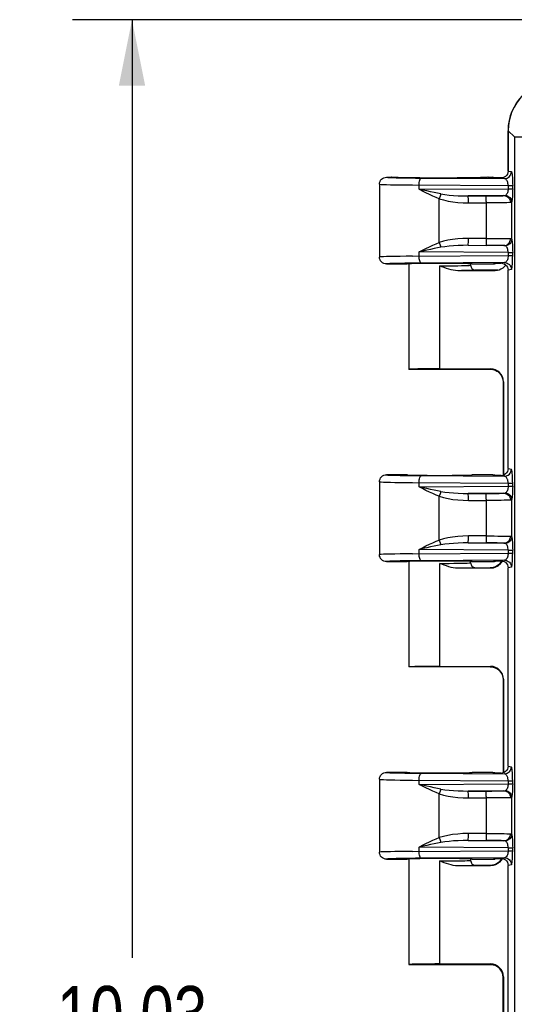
# Model space of a CAD drawing. Header units: inches. Extents: x 0 to 56.7, y 0 to 36.7.
# Tile 11 of 50: x 13 to 15.5, y 21.5 to 26.5. Entities that reach past the tile are written whole.
import ezdxf

# ---------------------------------------------------------------- set-up
doc = ezdxf.new("R2010")
doc.units = ezdxf.units.IN
doc.header["$LTSCALE"] = 3.116667
doc.header["$MEASUREMENT"] = 0
doc.layers.get('0').update_dxf_attribs({"linetype": 'CONTINUOUS'})
doc.layers.add('_104129', color=7, linetype='CONTINUOUS')
doc.layers.add('_145643', color=7, linetype='CONTINUOUS')
doc.styles.get("Standard").update_dxf_attribs({"font": 'txt', "width": 0.8})
doc.dimstyles.new('DIMSTYLE_2', dxfattribs={"dimtxt": 0.283333, "dimasz": 0.333333, "dimexe": 0.09, "dimexo": 0.07, "dimgap": 0.0425, "dimtad": 0, "dimtih": 1, "dimtoh": 1, "dimzin": 4, "dimdsep": 46, "dimtxsty": 'Standard', "dimblk": '_FILLED', "dimblk1": '_FILLED', "dimblk2": '_FILLED', "dimcen": 0.09, "dimadec": 0, "dimazin": 0, "dimtfac": 1, "dimtofl": 0, "dimtmove": 0, "dimatfit": 3, "dimldrblk": '_FILLED', "dimfxl": 0, "dimtolj": 1, "dimtzin": 4, "dimarcsym": 0})

# ---------------------------------------------------------------- blocks, each defined once
blk = doc.blocks.new('_FILLED')
at = {"color": 0, "linetype": 'ByBlock'}
blk.add_solid([(0, 0), (-1, 0.2), (-1, -0.2)], dxfattribs=at)
blk = doc.blocks.new('*D3')
at = {"color": 2, "linetype": 'Continuous'}
for p, q in [((16.6462, 26.4517), (13.2857, 26.4517)), ((13.5857, 26.4517), (13.5857, 21.7226)), ((13.5857, 16.4267), (13.5857, 21.1559)), ((16.6462, 16.4267), (13.2857, 16.4267))]:
    blk.add_line(p, q, dxfattribs=at)
at = {"color": 2, "linetype": 'Continuous', "xscale": 0.3333333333, "yscale": 0.3333333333, "zscale": 0.3333333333}
for p, rotation in [((13.5857, 26.4517), 90), ((13.5857, 16.4267), 270)]:
    blk.add_blockref('_FILLED', p, dxfattribs=dict(at, rotation=rotation))
at = {"color": 2, "linetype": 'Continuous', "insert": (13.5857, 21.5809), "char_height": 0.28333, "width": 1.133333, "attachment_point": 2, "line_spacing_factor": 0.9}
blk.add_mtext('10.03', dxfattribs=at)

msp = doc.modelspace()

# ---------------------------------------------------------------- linework, layer by layer
at = {"layer": '_104129', "color": 7, "linetype": 'Continuous'}
for p, q in [((15.4832, 25.689), (15.4832, 25.8922)), ((14.8342, 25.6228), (14.8342, 25.2553)), ((14.8693, 25.6578), (14.893, 25.6578)), ((14.898, 25.6571), (14.893, 25.6578)), ((14.9186, 25.6559), (14.9133, 25.6561)), ((14.9282, 25.6556), (14.9186, 25.6559)), ((14.9396, 25.6553), (14.9282, 25.6556)), ((14.9529, 25.655), (14.9396, 25.6553)), ((14.9682, 25.6547), (14.9529, 25.655)), ((14.9854, 25.6544), (14.9682, 25.6547)), ((15.0045, 25.6542), (14.9854, 25.6544)), ((15.0251, 25.654), (15.0045, 25.6542)), ((15.1244, 25.6535), (15.1009, 25.6535)), ((15.1475, 25.6535), (15.1244, 25.6535)), ((15.17, 25.6535), (15.1475, 25.6535)), ((15.1917, 25.6536), (15.17, 25.6535)), ((15.2125, 25.6537), (15.1917, 25.6536)), ((15.2258, 25.6538), (15.2125, 25.6537)), ((15.2448, 25.6539), (15.2258, 25.6538)), ((15.2627, 25.6541), (15.2448, 25.6539)), ((15.2794, 25.6543), (15.2627, 25.6541)), ((15.2949, 25.6545), (15.2794, 25.6543)), ((15.3091, 25.6547), (15.2949, 25.6545)), ((15.322, 25.655), (15.3091, 25.6547)), ((15.3337, 25.6552), (15.322, 25.655)), ((15.344, 25.6555), (15.3337, 25.6552)), ((15.3529, 25.6557), (15.344, 25.6555)), ((15.3603, 25.656), (15.3529, 25.6557)), ((15.3646, 25.6562), (15.3603, 25.656)), ((15.3682, 25.6563), (15.3646, 25.6562)), ((15.3714, 25.6565), (15.3682, 25.6563)), ((15.383, 25.6578), (15.4069, 25.6578)), ((15.4192, 25.6543), (15.4137, 25.6544)), ((15.4362, 25.6541), (15.4192, 25.6543)), ((15.4481, 25.654), (15.4362, 25.6541)), ((15.4636, 25.6577), (15.4558, 25.6548)), ((14.8692, 25.2203), (14.9742, 25.2203)), ((15.3017, 25.2203), (15.4069, 25.2203)), ((15.4138, 25.2237), (15.4311, 25.2239)), ((15.4311, 25.2239), (15.4424, 25.224)), ((15.4424, 25.224), (15.4481, 25.224)), ((15.4832, 24.189), (15.4832, 25.1891)), ((14.8342, 24.1228), (14.8342, 23.7553)), ((14.9742, 24.1578), (14.8692, 24.1578)), ((15.4069, 24.1578), (15.3017, 24.1578)), ((15.419, 24.1543), (15.4137, 24.1544)), ((15.436, 24.1541), (15.419, 24.1543)), ((15.4481, 24.154), (15.436, 24.1541)), ((15.4636, 24.1577), (15.4558, 24.1548)), ((15.4138, 23.7237), (15.4311, 23.7239)), ((15.4311, 23.7239), (15.4424, 23.724)), ((15.4424, 23.724), (15.4481, 23.724)), ((14.8692, 23.7203), (14.9742, 23.7203)), ((15.3017, 23.7203), (15.4069, 23.7203)), ((15.4832, 22.689), (15.4832, 23.6891)), ((14.9742, 22.6578), (14.8692, 22.6578)), ((15.4069, 22.6578), (15.3017, 22.6578)), ((15.419, 22.6543), (15.4137, 22.6544)), ((15.436, 22.6541), (15.419, 22.6543)), ((15.4481, 22.654), (15.436, 22.6541)), ((15.4636, 22.6577), (15.4558, 22.6548)), ((14.8342, 22.6228), (14.8342, 22.2553)), ((14.8692, 22.2203), (14.9742, 22.2203)), ((15.3017, 22.2203), (15.4069, 22.2203)), ((15.4138, 22.2237), (15.4311, 22.2239)), ((15.4311, 22.2239), (15.4424, 22.224)), ((15.4424, 22.224), (15.4481, 22.224)), ((15.4832, 21.189), (15.4832, 22.1891))]:
    msp.add_line(p, q, dxfattribs=at)
at = {"layer": '_104129', "color": 9, "linetype": 'Continuous'}
for p, q in [((15.5146, 25.8609), (15.4832, 25.8922)), ((15.5146, 25.8609), (15.5146, 17.0171)), ((15.5146, 25.8609), (15.6042, 25.8609)), ((15.4832, 25.689), (15.4996, 25.6857)), ((14.903, 25.6566), (14.9005, 25.6568)), ((14.9066, 25.6564), (14.903, 25.6566)), ((14.9109, 25.6562), (14.9087, 25.6563)), ((14.9154, 25.656), (14.9133, 25.6561)), ((14.9186, 25.6559), (14.9154, 25.656)), ((14.9324, 25.6554), (14.9282, 25.6556)), ((14.9438, 25.6552), (14.9396, 25.6553)), ((14.9536, 25.655), (14.9529, 25.655)), ((14.9784, 25.6545), (14.9682, 25.6547)), ((15.0065, 25.6542), (15.0045, 25.6542)), ((15.0341, 25.5972), (15.0341, 25.6184)), ((15.0461, 25.6534), (15.4647, 25.6507)), ((15.1042, 25.6535), (15.1009, 25.6535)), ((15.1738, 25.6535), (15.17, 25.6535)), ((15.2125, 25.6537), (15.2079, 25.6537)), ((15.2711, 25.6542), (15.2627, 25.6541)), ((15.2988, 25.6545), (15.2949, 25.6545)), ((15.3233, 25.655), (15.322, 25.655)), ((15.3441, 25.6555), (15.344, 25.6555)), ((15.3608, 25.656), (15.3529, 25.6557)), ((15.3625, 25.6561), (15.3608, 25.656)), ((15.3731, 25.6566), (15.3682, 25.6563)), ((15.375, 25.6567), (15.3731, 25.6566)), ((15.4137, 25.6544), (15.4069, 25.6578)), ((15.4553, 25.6526), (15.4481, 25.654)), ((15.4833, 25.6155), (15.4833, 25.6)), ((15.4833, 25.6155), (15.5062, 25.6155)), ((15.5062, 25.6), (15.5062, 25.6155)), ((15.0341, 25.5972), (15.4833, 25.6)), ((15.1404, 25.5626), (15.1358, 25.5493)), ((15.1441, 25.5736), (15.1404, 25.5626)), ((15.462, 25.5648), (15.2824, 25.5637)), ((15.2824, 25.5637), (15.3726, 25.5637)), ((15.4833, 25.6), (15.5062, 25.6)), ((15.1359, 25.3288), (15.1359, 25.5493)), ((15.2826, 25.5483), (15.2825, 25.5578)), ((15.2826, 25.5287), (15.3728, 25.5287)), ((15.3728, 25.548), (15.3727, 25.5576)), ((15.3728, 25.5355), (15.3728, 25.548)), ((15.3728, 25.5355), (15.3728, 25.3493)), ((15.5014, 25.3452), (15.5014, 25.5329)), ((15.1358, 25.3288), (15.1403, 25.3156)), ((15.1403, 25.3156), (15.1441, 25.3045)), ((15.2824, 25.3144), (15.3726, 25.3143)), ((15.2824, 25.3144), (15.462, 25.3132)), ((15.2826, 25.3304), (15.2826, 25.3494)), ((15.3728, 25.3493), (15.2826, 25.3493)), ((15.3728, 25.3493), (15.3728, 25.3361)), ((15.0001, 25.2595), (15.4833, 25.2625)), ((15.0341, 25.2597), (15.0341, 25.2809)), ((15.4833, 25.278), (15.0341, 25.2809)), ((15.4833, 25.278), (15.4833, 25.2625)), ((15.4833, 25.278), (15.5062, 25.278)), ((15.4833, 25.2625), (15.5062, 25.2625)), ((15.5062, 25.2625), (15.5062, 25.278)), ((14.9875, 25.2242), (14.9615, 25.2238)), ((15.4647, 25.2274), (15.0461, 25.2247)), ((15.4069, 25.2203), (15.4138, 25.2237)), ((15.4481, 25.224), (15.4553, 25.2255)), ((15.4996, 25.1924), (15.4832, 25.1891)), ((15.4832, 24.189), (15.4996, 24.1857)), ((14.9615, 24.1542), (14.9875, 24.1539)), ((15.0461, 24.1534), (15.4647, 24.1507)), ((15.4137, 24.1544), (15.4069, 24.1578)), ((15.4553, 24.1526), (15.4481, 24.154)), ((15.0341, 24.0972), (15.0341, 24.1184)), ((15.0341, 24.0972), (15.4833, 24.1)), ((15.1441, 24.0736), (15.1404, 24.0626)), ((15.4833, 24.1155), (15.4833, 24.1)), ((15.4833, 24.1155), (15.5062, 24.1155)), ((15.4833, 24.1), (15.5062, 24.1)), ((15.5062, 24.1), (15.5062, 24.1155)), ((15.1404, 24.0626), (15.1358, 24.0493)), ((15.1359, 23.8288), (15.1359, 24.0493)), ((15.462, 24.0648), (15.2824, 24.0637)), ((15.2824, 24.0637), (15.3726, 24.0637)), ((15.2826, 24.0483), (15.2825, 24.0578)), ((15.2826, 24.0287), (15.3728, 24.0287)), ((15.3728, 24.048), (15.3727, 24.0576)), ((15.3728, 24.0355), (15.3728, 24.048)), ((15.3728, 24.0355), (15.3728, 23.8493)), ((15.5014, 23.8452), (15.5014, 24.0329)), ((15.1358, 23.8288), (15.1403, 23.8156)), ((15.2826, 23.8304), (15.2826, 23.8494)), ((15.3728, 23.8493), (15.2826, 23.8493)), ((15.3728, 23.8493), (15.3728, 23.8361)), ((15.0341, 23.7597), (15.0341, 23.7809)), ((15.4833, 23.778), (15.0341, 23.7809)), ((15.1403, 23.8156), (15.1441, 23.8045)), ((15.2824, 23.8144), (15.3726, 23.8143)), ((15.2824, 23.8144), (15.462, 23.8132)), ((15.4833, 23.778), (15.4833, 23.7625)), ((15.4833, 23.778), (15.5062, 23.778)), ((15.5062, 23.7625), (15.5062, 23.778)), ((14.9875, 23.7242), (14.9615, 23.7238)), ((15.0001, 23.7595), (15.4833, 23.7625)), ((15.4647, 23.7274), (15.0461, 23.7247)), ((15.4069, 23.7203), (15.4138, 23.7237)), ((15.4481, 23.724), (15.4553, 23.7255)), ((15.4833, 23.7625), (15.5062, 23.7625)), ((15.4996, 23.6924), (15.4832, 23.6891)), ((15.4832, 22.689), (15.4996, 22.6857)), ((14.9615, 22.6542), (14.9875, 22.6539)), ((15.0461, 22.6534), (15.4647, 22.6507)), ((15.4137, 22.6544), (15.4069, 22.6578)), ((15.4553, 22.6526), (15.4481, 22.654)), ((15.0341, 22.5972), (15.0341, 22.6184)), ((15.0341, 22.5972), (15.4833, 22.6)), ((15.4833, 22.6155), (15.4833, 22.6)), ((15.4833, 22.6155), (15.5062, 22.6155)), ((15.4833, 22.6), (15.5062, 22.6)), ((15.5062, 22.6), (15.5062, 22.6155)), ((15.1404, 22.5626), (15.1358, 22.5493)), ((15.1359, 22.3288), (15.1359, 22.5493)), ((15.1441, 22.5736), (15.1404, 22.5626)), ((15.462, 22.5648), (15.2824, 22.5637)), ((15.2824, 22.5637), (15.3726, 22.5637)), ((15.2826, 22.5483), (15.2825, 22.5578)), ((15.3728, 22.548), (15.3727, 22.5576)), ((15.3728, 22.5355), (15.3728, 22.548)), ((15.3728, 22.5355), (15.3728, 22.3493)), ((15.5014, 22.3452), (15.5014, 22.5329)), ((15.2826, 22.5287), (15.3728, 22.5287)), ((15.2826, 22.3304), (15.2826, 22.3494)), ((15.3728, 22.3493), (15.2826, 22.3493)), ((15.3728, 22.3493), (15.3728, 22.3361)), ((15.1358, 22.3288), (15.1403, 22.3156)), ((15.1403, 22.3156), (15.1441, 22.3045)), ((15.2824, 22.3144), (15.3726, 22.3143)), ((15.2824, 22.3144), (15.462, 22.3132)), ((15.0001, 22.2595), (15.4833, 22.2625)), ((15.0341, 22.2597), (15.0341, 22.2809)), ((15.4833, 22.278), (15.0341, 22.2809)), ((15.4833, 22.278), (15.4833, 22.2625)), ((15.4833, 22.278), (15.5062, 22.278)), ((15.4833, 22.2625), (15.5062, 22.2625)), ((15.5062, 22.2625), (15.5062, 22.278)), ((14.9875, 22.2242), (14.9615, 22.2238)), ((15.4647, 22.2274), (15.0461, 22.2247)), ((15.4069, 22.2203), (15.4138, 22.2237)), ((15.4481, 22.224), (15.4553, 22.2255)), ((15.4996, 22.1924), (15.4832, 22.1891))]:
    msp.add_line(p, q, dxfattribs=at)
at = {"layer": '_104129', "color": 7, "linetype": 'Continuous'}
for points in [[(15.4832, 25.689), (15.4822, 25.6809), (15.4797, 25.6737), (15.4757, 25.6672), (15.4702, 25.6618), (15.4636, 25.6577)], [(14.8342, 25.6228), (14.8349, 25.6296), (14.8369, 25.6362), (14.8402, 25.6422), (14.8445, 25.6475), (14.8498, 25.6519), (14.8558, 25.6551), (14.8624, 25.6571), (14.8693, 25.6578)], [(14.9133, 25.6561), (14.9087, 25.6563), (14.9066, 25.6564), (14.9048, 25.6565), (14.9032, 25.6566), (14.9017, 25.6567), (14.9005, 25.6568), (14.8995, 25.6569), (14.8986, 25.6569), (14.898, 25.657), (14.8979, 25.657)], [(15.1009, 25.6535), (15.0774, 25.6536), (15.0697, 25.6537)], [(15.3783, 25.657), (15.3783, 25.657), (15.378, 25.657), (15.3775, 25.6569), (15.3768, 25.6569), (15.376, 25.6568), (15.375, 25.6567), (15.3739, 25.6567), (15.3727, 25.6566), (15.3714, 25.6565)], [(15.383, 25.6578), (15.3778, 25.6571), (15.3775, 25.6569)], [(15.4069, 25.6578), (15.4137, 25.6571), (15.4203, 25.6551)], [(15.4558, 25.6548), (15.4545, 25.6546), (15.4533, 25.6544), (15.452, 25.6542), (15.4507, 25.6541), (15.4494, 25.654), (15.4481, 25.654)], [(15.4951, 25.5298), (15.4873, 25.5296), (15.4766, 25.5294), (15.4635, 25.5292), (15.4482, 25.529), (15.431, 25.5289), (15.4124, 25.5288), (15.3929, 25.5287), (15.3728, 25.5287)], [(15.3728, 25.3493), (15.3929, 25.3493), (15.4124, 25.3493), (15.431, 25.3492), (15.4482, 25.349), (15.4635, 25.3489), (15.4766, 25.3487), (15.4873, 25.3485), (15.4951, 25.3482)], [(14.8692, 25.2203), (14.8624, 25.221), (14.8558, 25.223), (14.8498, 25.2262), (14.8445, 25.2305), (14.8402, 25.2358), (14.8369, 25.2419), (14.8349, 25.2484), (14.8342, 25.2553)], [(15.4069, 25.2203), (15.4137, 25.2209), (15.4203, 25.2229)], [(15.4558, 25.2232), (15.4545, 25.2235), (15.4533, 25.2237), (15.452, 25.2238), (15.4507, 25.2239), (15.4494, 25.224), (15.4481, 25.224)], [(15.4558, 25.2232), (15.4634, 25.2205), (15.47, 25.2165)], [(15.47, 25.2165), (15.4754, 25.2111), (15.4796, 25.2046), (15.4822, 25.1973), (15.4832, 25.1891)], [(15.4832, 24.189), (15.4822, 24.1809), (15.4797, 24.1737), (15.4757, 24.1672), (15.4702, 24.1618), (15.4636, 24.1577)], [(14.8342, 24.1228), (14.8349, 24.1296), (14.8369, 24.1362), (14.8402, 24.1422), (14.8445, 24.1475), (14.8498, 24.1519), (14.8558, 24.1551), (14.8624, 24.1571), (14.8693, 24.1578)], [(15.4069, 24.1578), (15.4137, 24.1571), (15.4203, 24.1551)], [(15.4481, 24.154), (15.4494, 24.154), (15.4507, 24.1541), (15.452, 24.1542), (15.4532, 24.1544), (15.4545, 24.1546), (15.4558, 24.1548)], [(15.4951, 24.0298), (15.4873, 24.0296), (15.4766, 24.0294), (15.4635, 24.0292), (15.4482, 24.029), (15.431, 24.0289), (15.4124, 24.0288), (15.3929, 24.0287), (15.3728, 24.0287)], [(15.3728, 23.8493), (15.3929, 23.8493), (15.4124, 23.8493), (15.431, 23.8492), (15.4482, 23.849), (15.4635, 23.8489), (15.4766, 23.8487), (15.4873, 23.8485), (15.4951, 23.8482)], [(14.8692, 23.7203), (14.8624, 23.721), (14.8558, 23.723), (14.8498, 23.7262), (14.8445, 23.7305), (14.8402, 23.7358), (14.8369, 23.7419), (14.8349, 23.7484), (14.8342, 23.7553)], [(15.4558, 23.7232), (15.4545, 23.7235), (15.4533, 23.7237), (15.452, 23.7238), (15.4507, 23.7239), (15.4494, 23.724), (15.4481, 23.724)], [(15.4069, 23.7203), (15.4137, 23.7209), (15.4203, 23.7229)], [(15.4558, 23.7232), (15.4634, 23.7205), (15.47, 23.7165)], [(15.47, 23.7165), (15.4754, 23.7111), (15.4796, 23.7046), (15.4822, 23.6973), (15.4832, 23.6891)], [(15.4832, 22.689), (15.4822, 22.6809), (15.4797, 22.6737), (15.4757, 22.6672), (15.4702, 22.6618), (15.4636, 22.6577)], [(14.8342, 22.6228), (14.8349, 22.6296), (14.8369, 22.6362), (14.8402, 22.6422), (14.8445, 22.6475), (14.8498, 22.6519), (14.8558, 22.6551), (14.8624, 22.6571), (14.8693, 22.6578)], [(15.4069, 22.6578), (15.4137, 22.6571), (15.4203, 22.6551)], [(15.4481, 22.654), (15.4494, 22.654), (15.4507, 22.6541), (15.452, 22.6542), (15.4532, 22.6544), (15.4545, 22.6546), (15.4558, 22.6548)], [(15.4951, 22.5298), (15.4873, 22.5296), (15.4766, 22.5294), (15.4635, 22.5292), (15.4482, 22.529), (15.431, 22.5289), (15.4124, 22.5288), (15.3929, 22.5287), (15.3728, 22.5287)], [(15.3728, 22.3493), (15.3929, 22.3493), (15.4124, 22.3493), (15.431, 22.3492), (15.4482, 22.349), (15.4635, 22.3489), (15.4766, 22.3487), (15.4873, 22.3485), (15.4951, 22.3482)], [(14.8692, 22.2203), (14.8624, 22.221), (14.8558, 22.223), (14.8498, 22.2262), (14.8445, 22.2305), (14.8402, 22.2358), (14.8369, 22.2419), (14.8349, 22.2484), (14.8342, 22.2553)], [(15.4069, 22.2203), (15.4137, 22.2209), (15.4203, 22.2229)], [(15.4558, 22.2232), (15.4545, 22.2235), (15.4533, 22.2237), (15.452, 22.2238), (15.4507, 22.2239), (15.4494, 22.224), (15.4481, 22.224)], [(15.4558, 22.2232), (15.4634, 22.2205), (15.47, 22.2165)], [(15.47, 22.2165), (15.4754, 22.2111), (15.4796, 22.2046), (15.4822, 22.1973), (15.4832, 22.1891)]]:
    msp.add_lwpolyline(points, dxfattribs=at)
at = {"layer": '_104129', "color": 9, "linetype": 'Continuous'}
for points in [[(15.4647, 25.6507), (15.4715, 25.6514), (15.4781, 25.6534), (15.4841, 25.6566), (15.4894, 25.661), (15.4937, 25.6663), (15.4969, 25.6723), (15.4989, 25.6789), (15.4996, 25.6857)], [(15.4996, 25.6857), (15.5007, 25.6844), (15.5016, 25.6819), (15.5025, 25.6783), (15.5033, 25.6732), (15.5042, 25.6657), (15.5049, 25.6569), (15.5055, 25.6472), (15.5059, 25.6369), (15.5061, 25.6264), (15.5062, 25.6155)], [(14.8342, 25.6228), (14.8365, 25.6222), (14.8433, 25.6216), (14.8544, 25.6211), (14.8698, 25.6206), (14.8892, 25.6201), (14.9123, 25.6196), (14.9388, 25.6192), (14.9682, 25.6189), (15.0001, 25.6186), (15.4833, 25.6155)], [(14.8692, 25.6578), (14.8713, 25.6572), (14.8771, 25.6566), (14.887, 25.6561), (14.9006, 25.6556), (14.9177, 25.6551)], [(14.8995, 25.6569), (14.8956, 25.6572), (14.893, 25.6578)], [(14.9177, 25.6551), (14.9381, 25.6546), (14.9615, 25.6542), (14.9875, 25.6539), (15.0156, 25.6536), (15.0461, 25.6534)], [(15.0697, 25.6537), (15.0372, 25.6539), (15.0251, 25.654)], [(15.0341, 25.6184), (15.0344, 25.6252), (15.0351, 25.6318), (15.0363, 25.638), (15.0378, 25.6433), (15.0396, 25.6475), (15.0416, 25.6506), (15.0438, 25.6526), (15.0461, 25.6534)], [(15.383, 25.6578), (15.3804, 25.6572), (15.376, 25.6568)], [(15.4833, 25.6155), (15.4831, 25.6208), (15.4824, 25.626), (15.4813, 25.631), (15.4798, 25.6357), (15.4779, 25.6399), (15.4758, 25.6434), (15.4736, 25.6462), (15.471, 25.6484), (15.4681, 25.65), (15.4647, 25.6507)], [(15.1359, 25.5493), (15.1198, 25.5557), (15.1033, 25.5628), (15.0862, 25.5707), (15.0689, 25.5792), (15.0515, 25.588), (15.0341, 25.5972)], [(15.1441, 25.5736), (15.1271, 25.5767), (15.1095, 25.5803), (15.0913, 25.5841), (15.0726, 25.5883), (15.0536, 25.5926), (15.0341, 25.5972)], [(15.1441, 25.5736), (15.1643, 25.5705), (15.1856, 25.568), (15.2081, 25.5661), (15.2317, 25.5647), (15.2565, 25.5639), (15.2824, 25.5637)], [(15.2825, 25.5578), (15.2825, 25.561), (15.2824, 25.5629), (15.2824, 25.5637)], [(15.3726, 25.5637), (15.3875, 25.5637), (15.4017, 25.5638), (15.4152, 25.5639), (15.4276, 25.564), (15.4388, 25.5642), (15.4484, 25.5644), (15.4561, 25.5646), (15.4636, 25.5649)], [(15.3727, 25.5576), (15.3727, 25.5609), (15.3726, 25.5629), (15.3726, 25.5637)], [(15.462, 25.5648), (15.4684, 25.5641), (15.4746, 25.5621), (15.4804, 25.5589), (15.4854, 25.5545), (15.4895, 25.5492), (15.4926, 25.5432), (15.4945, 25.5367), (15.4951, 25.5298)], [(15.4636, 25.5649), (15.4651, 25.565), (15.4665, 25.5653), (15.4678, 25.5655), (15.4689, 25.5659), (15.4698, 25.5664)], [(15.4833, 25.6), (15.483, 25.5946), (15.4823, 25.5892), (15.4812, 25.5842), (15.4797, 25.5796), (15.4777, 25.5753), (15.4754, 25.5716), (15.4728, 25.5686), (15.4698, 25.5664)], [(15.4698, 25.5664), (15.476, 25.5651), (15.482, 25.5628), (15.4874, 25.5595), (15.4921, 25.5553), (15.4959, 25.5504), (15.4989, 25.5449), (15.5007, 25.539), (15.5014, 25.5329)], [(15.5062, 25.6), (15.5061, 25.5892), (15.5059, 25.5787), (15.5055, 25.5685), (15.5049, 25.5591), (15.5043, 25.5509), (15.5035, 25.5438), (15.5025, 25.5378), (15.5014, 25.5329)], [(15.1359, 25.5493), (15.1574, 25.5429), (15.1803, 25.5378), (15.2047, 25.5338), (15.2302, 25.5309), (15.2561, 25.5292), (15.2826, 25.5287)], [(15.2826, 25.5287), (15.2826, 25.5356), (15.2826, 25.5483)], [(15.5014, 25.5329), (15.5009, 25.532), (15.5002, 25.5313), (15.4993, 25.5307), (15.4981, 25.5303), (15.4967, 25.53), (15.4951, 25.5298)], [(15.0341, 25.2809), (15.0515, 25.2901), (15.0689, 25.2989), (15.0863, 25.3073), (15.1034, 25.3153), (15.1199, 25.3224), (15.1359, 25.3288)], [(15.2826, 25.3493), (15.2553, 25.3488), (15.2288, 25.347), (15.2031, 25.3441), (15.1788, 25.34), (15.1564, 25.3349), (15.1359, 25.3288)], [(15.2824, 25.3144), (15.2565, 25.3141), (15.2317, 25.3133), (15.2081, 25.312), (15.1856, 25.3101), (15.1643, 25.3076), (15.1441, 25.3045)], [(15.2824, 25.3144), (15.2824, 25.3152), (15.2825, 25.3173), (15.2825, 25.3207), (15.2826, 25.3304)], [(15.3728, 25.3361), (15.3728, 25.3248), (15.3727, 25.3205), (15.3727, 25.3172), (15.3726, 25.3151), (15.3726, 25.3143)], [(15.4561, 25.3135), (15.4484, 25.3137), (15.4388, 25.3139), (15.4276, 25.314), (15.4152, 25.3142), (15.4017, 25.3143), (15.3875, 25.3143), (15.3726, 25.3143)], [(15.4698, 25.3117), (15.4689, 25.3121), (15.4678, 25.3125), (15.4665, 25.3128), (15.4651, 25.313), (15.4636, 25.3131), (15.4561, 25.3135)], [(15.462, 25.3132), (15.4684, 25.3139), (15.4746, 25.3159), (15.4804, 25.3192), (15.4854, 25.3235), (15.4895, 25.3288), (15.4926, 25.3348), (15.4945, 25.3414), (15.4951, 25.3482)], [(15.5014, 25.3452), (15.5007, 25.3391), (15.4989, 25.3331), (15.4959, 25.3276), (15.4921, 25.3227), (15.4874, 25.3186), (15.482, 25.3153), (15.476, 25.3129), (15.4698, 25.3117)], [(15.4951, 25.3482), (15.4967, 25.3481), (15.4981, 25.3478), (15.4993, 25.3474), (15.5002, 25.3468), (15.5009, 25.3461), (15.5014, 25.3452)], [(15.5014, 25.3452), (15.5025, 25.3404), (15.5035, 25.3345), (15.5043, 25.3273), (15.5049, 25.3189), (15.5055, 25.309), (15.5059, 25.2986), (15.5061, 25.2883), (15.5062, 25.278)], [(15.1441, 25.3045), (15.1271, 25.3013), (15.1095, 25.2978), (15.0914, 25.294), (15.0728, 25.2898), (15.0537, 25.2854), (15.0341, 25.2809)], [(15.4833, 25.2625), (15.4831, 25.2573), (15.4824, 25.252), (15.4812, 25.2468), (15.4797, 25.2421), (15.4778, 25.238), (15.4757, 25.2345), (15.4735, 25.2318), (15.471, 25.2297), (15.4681, 25.2281), (15.4647, 25.2274)], [(15.4833, 25.278), (15.483, 25.2835), (15.4823, 25.2889), (15.4812, 25.2939), (15.4796, 25.2986), (15.4777, 25.3028), (15.4754, 25.3065), (15.4728, 25.3095), (15.4698, 25.3117)], [(15.4996, 25.1924), (15.5006, 25.1936), (15.5016, 25.196), (15.5024, 25.1994), (15.5032, 25.2043), (15.5041, 25.2115), (15.5048, 25.2202), (15.5054, 25.2298), (15.5059, 25.2402), (15.5061, 25.2511), (15.5062, 25.2625)], [(15.0001, 25.2595), (14.9682, 25.2592), (14.9388, 25.2588), (14.9123, 25.2584), (14.8892, 25.258), (14.8698, 25.2575), (14.8544, 25.257), (14.8433, 25.2564), (14.8365, 25.2559), (14.8342, 25.2553)], [(14.9615, 25.2238), (14.9381, 25.2234), (14.9177, 25.223), (14.9006, 25.2225), (14.887, 25.222), (14.8771, 25.2214), (14.8713, 25.2209), (14.8692, 25.2203)], [(15.0461, 25.2247), (15.0156, 25.2245), (14.9875, 25.2242)], [(15.0461, 25.2247), (15.0437, 25.2255), (15.0415, 25.2276), (15.0394, 25.231), (15.0376, 25.2355), (15.0361, 25.2408), (15.035, 25.2467), (15.0344, 25.2531), (15.0341, 25.2597)], [(15.4647, 25.2274), (15.4715, 25.2267), (15.4781, 25.2247), (15.4841, 25.2214), (15.4894, 25.2171), (15.4937, 25.2118), (15.4969, 25.2058), (15.4989, 25.1992), (15.4996, 25.1924)], [(15.4647, 24.1507), (15.4715, 24.1514), (15.4781, 24.1534), (15.4841, 24.1566), (15.4894, 24.161), (15.4937, 24.1663), (15.4969, 24.1723), (15.4989, 24.1789), (15.4996, 24.1857)], [(15.5062, 24.1155), (15.5061, 24.1265), (15.5059, 24.1371), (15.5055, 24.1473), (15.5049, 24.1567), (15.5042, 24.1655), (15.5034, 24.1728), (15.5026, 24.1781), (15.5017, 24.1818), (15.5007, 24.1844), (15.4996, 24.1857)], [(14.8342, 24.1228), (14.8365, 24.1222), (14.8433, 24.1216), (14.8544, 24.1211), (14.8698, 24.1206), (14.8892, 24.1201), (14.9123, 24.1196), (14.9388, 24.1192), (14.9682, 24.1189), (15.0001, 24.1186), (15.4833, 24.1155)], [(14.8692, 24.1578), (14.8713, 24.1572), (14.8771, 24.1566), (14.887, 24.1561), (14.9006, 24.1556), (14.9177, 24.1551), (14.9381, 24.1546), (14.9615, 24.1542)], [(14.9875, 24.1539), (15.0156, 24.1536), (15.0461, 24.1534)], [(15.0341, 24.1184), (15.0344, 24.1252), (15.0351, 24.1318), (15.0363, 24.138), (15.0378, 24.1433), (15.0396, 24.1475), (15.0416, 24.1506), (15.0438, 24.1526), (15.0461, 24.1534)], [(15.4833, 24.1155), (15.4832, 24.1187), (15.483, 24.1219), (15.4825, 24.1252), (15.4819, 24.1284), (15.4811, 24.1316), (15.4801, 24.1348), (15.4789, 24.1378), (15.4775, 24.1407), (15.4758, 24.1434), (15.474, 24.1457), (15.4719, 24.1477), (15.4696, 24.1493), (15.4673, 24.1503), (15.4647, 24.1507)], [(15.1359, 24.0493), (15.1198, 24.0557), (15.1033, 24.0628), (15.0862, 24.0707), (15.0689, 24.0792), (15.0515, 24.088), (15.0341, 24.0972)], [(15.1441, 24.0736), (15.1271, 24.0767), (15.1095, 24.0803), (15.0913, 24.0841), (15.0726, 24.0883), (15.0536, 24.0926), (15.0341, 24.0972)], [(15.1441, 24.0736), (15.1643, 24.0705), (15.1856, 24.068), (15.2081, 24.0661), (15.2317, 24.0647), (15.2565, 24.0639), (15.2824, 24.0637)], [(15.4833, 24.1), (15.483, 24.0946), (15.4823, 24.0892), (15.4812, 24.0842), (15.4797, 24.0796), (15.4777, 24.0753), (15.4754, 24.0716), (15.4728, 24.0686), (15.4698, 24.0664)], [(15.5062, 24.1), (15.5061, 24.0892), (15.5059, 24.0787), (15.5055, 24.0685), (15.5049, 24.0591), (15.5043, 24.0509), (15.5035, 24.0438), (15.5025, 24.0378), (15.5014, 24.0329)], [(15.1359, 24.0493), (15.1574, 24.0429), (15.1803, 24.0378), (15.2047, 24.0338), (15.2302, 24.0309), (15.2561, 24.0292), (15.2826, 24.0287)], [(15.2825, 24.0578), (15.2825, 24.061), (15.2824, 24.0629), (15.2824, 24.0637)], [(15.2826, 24.0287), (15.2826, 24.0356), (15.2826, 24.0483)], [(15.3726, 24.0637), (15.3875, 24.0637), (15.4017, 24.0638), (15.4152, 24.0639), (15.4276, 24.064), (15.4388, 24.0642), (15.4484, 24.0644), (15.4561, 24.0646), (15.4636, 24.0649)], [(15.3727, 24.0576), (15.3727, 24.0609), (15.3726, 24.0629), (15.3726, 24.0637)], [(15.462, 24.0648), (15.4684, 24.0641), (15.4746, 24.0621), (15.4804, 24.0589), (15.4854, 24.0545), (15.4895, 24.0492), (15.4926, 24.0432), (15.4945, 24.0367), (15.4951, 24.0298)], [(15.4636, 24.0649), (15.4651, 24.065), (15.4665, 24.0653), (15.4678, 24.0655), (15.4689, 24.0659), (15.4698, 24.0664)], [(15.4698, 24.0664), (15.476, 24.0651), (15.482, 24.0628), (15.4874, 24.0595), (15.4921, 24.0553), (15.4959, 24.0504), (15.4989, 24.0449), (15.5007, 24.039), (15.5014, 24.0329)], [(15.5014, 24.0329), (15.5009, 24.032), (15.5002, 24.0313), (15.4993, 24.0307), (15.4981, 24.0303), (15.4967, 24.03), (15.4951, 24.0298)], [(15.0341, 23.7809), (15.0515, 23.7901), (15.0689, 23.7989), (15.0863, 23.8073), (15.1034, 23.8153), (15.1199, 23.8224), (15.1359, 23.8288)], [(15.2826, 23.8493), (15.2553, 23.8488), (15.2288, 23.847), (15.2031, 23.8441), (15.1788, 23.84), (15.1564, 23.8349), (15.1359, 23.8288)], [(15.2824, 23.8144), (15.2824, 23.8152), (15.2825, 23.8173), (15.2825, 23.8207), (15.2826, 23.8304)], [(15.3728, 23.8361), (15.3728, 23.8248), (15.3727, 23.8205), (15.3727, 23.8172), (15.3726, 23.8151), (15.3726, 23.8143)], [(15.462, 23.8132), (15.4684, 23.8139), (15.4746, 23.8159), (15.4804, 23.8192), (15.4854, 23.8235), (15.4895, 23.8288), (15.4926, 23.8348), (15.4945, 23.8414), (15.4951, 23.8482)], [(15.5014, 23.8452), (15.5007, 23.8391), (15.4989, 23.8331), (15.4959, 23.8276), (15.4921, 23.8227), (15.4874, 23.8186), (15.482, 23.8153), (15.476, 23.8129), (15.4698, 23.8117)], [(15.4951, 23.8482), (15.4967, 23.8481), (15.4981, 23.8478), (15.4993, 23.8474), (15.5002, 23.8468), (15.5009, 23.8461), (15.5014, 23.8452)], [(15.5014, 23.8452), (15.5025, 23.8404), (15.5035, 23.8345), (15.5043, 23.8273), (15.5049, 23.8189), (15.5055, 23.809), (15.5059, 23.7986), (15.5061, 23.7883), (15.5062, 23.778)], [(15.1441, 23.8045), (15.1271, 23.8013), (15.1095, 23.7978), (15.0914, 23.794), (15.0728, 23.7898), (15.0537, 23.7854), (15.0341, 23.7809)], [(15.2824, 23.8144), (15.2565, 23.8141), (15.2317, 23.8133), (15.2081, 23.812), (15.1856, 23.8101), (15.1643, 23.8076), (15.1441, 23.8045)], [(15.4561, 23.8135), (15.4484, 23.8137), (15.4388, 23.8139), (15.4276, 23.814), (15.4152, 23.8142), (15.4017, 23.8143), (15.3875, 23.8143), (15.3726, 23.8143)], [(15.4698, 23.8117), (15.4689, 23.8121), (15.4678, 23.8125), (15.4665, 23.8128), (15.4651, 23.813), (15.4636, 23.8131), (15.4561, 23.8135)], [(15.4833, 23.778), (15.483, 23.7835), (15.4823, 23.7889), (15.4812, 23.7939), (15.4796, 23.7986), (15.4777, 23.8028), (15.4754, 23.8065), (15.4728, 23.8095), (15.4698, 23.8117)], [(15.0001, 23.7595), (14.9682, 23.7592), (14.9388, 23.7588), (14.9123, 23.7584), (14.8892, 23.758), (14.8698, 23.7575), (14.8544, 23.757), (14.8433, 23.7564), (14.8365, 23.7559), (14.8342, 23.7553)], [(14.9615, 23.7238), (14.9381, 23.7234), (14.9177, 23.723), (14.9006, 23.7225), (14.887, 23.722), (14.8771, 23.7214), (14.8713, 23.7209), (14.8692, 23.7203)], [(15.0461, 23.7247), (15.0156, 23.7245), (14.9875, 23.7242)], [(15.0461, 23.7247), (15.0437, 23.7255), (15.0415, 23.7276), (15.0394, 23.731), (15.0376, 23.7355), (15.0361, 23.7408), (15.035, 23.7467), (15.0344, 23.7531), (15.0341, 23.7597)], [(15.4833, 23.7625), (15.4831, 23.7573), (15.4824, 23.752), (15.4812, 23.7468), (15.4797, 23.7421), (15.4778, 23.738), (15.4757, 23.7345), (15.4735, 23.7318), (15.471, 23.7297), (15.4681, 23.7281), (15.4647, 23.7274)], [(15.4647, 23.7274), (15.4715, 23.7267), (15.4781, 23.7247), (15.4841, 23.7214), (15.4894, 23.7171), (15.4937, 23.7118), (15.4969, 23.7058), (15.4989, 23.6992), (15.4996, 23.6924)], [(15.4996, 23.6924), (15.5006, 23.6936), (15.5016, 23.696), (15.5024, 23.6994), (15.5032, 23.7043), (15.5041, 23.7115), (15.5048, 23.7202), (15.5054, 23.7298), (15.5059, 23.7402), (15.5061, 23.7511), (15.5062, 23.7625)], [(15.4647, 22.6507), (15.4715, 22.6514), (15.4781, 22.6534), (15.4841, 22.6566), (15.4894, 22.661), (15.4937, 22.6663), (15.4969, 22.6723), (15.4989, 22.6789), (15.4996, 22.6857)], [(15.5062, 22.6155), (15.5061, 22.6265), (15.5059, 22.6371), (15.5055, 22.6473), (15.5049, 22.6567), (15.5042, 22.6655), (15.5034, 22.6728), (15.5026, 22.6781), (15.5017, 22.6818), (15.5007, 22.6844), (15.4996, 22.6857)], [(14.8692, 22.6578), (14.8713, 22.6572), (14.8771, 22.6566), (14.887, 22.6561), (14.9006, 22.6556), (14.9177, 22.6551), (14.9381, 22.6546), (14.9615, 22.6542)], [(14.9875, 22.6539), (15.0156, 22.6536), (15.0461, 22.6534)], [(15.0341, 22.6184), (15.0344, 22.6252), (15.0351, 22.6318), (15.0363, 22.638), (15.0378, 22.6433), (15.0396, 22.6475), (15.0416, 22.6506), (15.0438, 22.6526), (15.0461, 22.6534)], [(15.4833, 22.6155), (15.4832, 22.6187), (15.483, 22.6219), (15.4825, 22.6252), (15.4819, 22.6284), (15.4811, 22.6316), (15.4801, 22.6348), (15.4789, 22.6378), (15.4775, 22.6407), (15.4758, 22.6434), (15.474, 22.6457), (15.4719, 22.6477), (15.4696, 22.6493), (15.4673, 22.6503), (15.4647, 22.6507)], [(14.8342, 22.6228), (14.8365, 22.6222), (14.8433, 22.6216), (14.8544, 22.6211), (14.8698, 22.6206), (14.8892, 22.6201), (14.9123, 22.6196), (14.9388, 22.6192), (14.9682, 22.6189), (15.0001, 22.6186), (15.4833, 22.6155)], [(15.1359, 22.5493), (15.1198, 22.5557), (15.1033, 22.5628), (15.0862, 22.5707), (15.0689, 22.5792), (15.0515, 22.588), (15.0341, 22.5972)], [(15.1441, 22.5736), (15.1271, 22.5767), (15.1095, 22.5803), (15.0913, 22.5841), (15.0726, 22.5883), (15.0536, 22.5926), (15.0341, 22.5972)], [(15.4833, 22.6), (15.483, 22.5946), (15.4823, 22.5892), (15.4812, 22.5842), (15.4797, 22.5796), (15.4777, 22.5753), (15.4754, 22.5716), (15.4728, 22.5686), (15.4698, 22.5664)], [(15.5062, 22.6), (15.5061, 22.5892), (15.5059, 22.5787), (15.5055, 22.5685), (15.5049, 22.5591), (15.5043, 22.5509), (15.5035, 22.5438), (15.5025, 22.5378), (15.5014, 22.5329)], [(15.1359, 22.5493), (15.1574, 22.5429), (15.1803, 22.5378), (15.2047, 22.5338), (15.2302, 22.5309), (15.2561, 22.5292), (15.2826, 22.5287)], [(15.1441, 22.5736), (15.1643, 22.5705), (15.1856, 22.568), (15.2081, 22.5661), (15.2317, 22.5647), (15.2565, 22.5639), (15.2824, 22.5637)], [(15.2825, 22.5578), (15.2825, 22.561), (15.2824, 22.5629), (15.2824, 22.5637)], [(15.2826, 22.5287), (15.2826, 22.5356), (15.2826, 22.5483)], [(15.3726, 22.5637), (15.3875, 22.5637), (15.4017, 22.5638), (15.4152, 22.5639), (15.4276, 22.564), (15.4388, 22.5642), (15.4484, 22.5644), (15.4561, 22.5646), (15.4636, 22.5649)], [(15.3727, 22.5576), (15.3727, 22.5609), (15.3726, 22.5629), (15.3726, 22.5637)], [(15.462, 22.5648), (15.4684, 22.5641), (15.4746, 22.5621), (15.4804, 22.5589), (15.4854, 22.5545), (15.4895, 22.5492), (15.4926, 22.5432), (15.4945, 22.5367), (15.4951, 22.5298)], [(15.4636, 22.5649), (15.4651, 22.565), (15.4665, 22.5653), (15.4678, 22.5655), (15.4689, 22.5659), (15.4698, 22.5664)], [(15.4698, 22.5664), (15.476, 22.5651), (15.482, 22.5628), (15.4874, 22.5595), (15.4921, 22.5553), (15.4959, 22.5504), (15.4989, 22.5449), (15.5007, 22.539), (15.5014, 22.5329)], [(15.5014, 22.5329), (15.5009, 22.532), (15.5002, 22.5313), (15.4993, 22.5307), (15.4981, 22.5303), (15.4967, 22.53), (15.4951, 22.5298)], [(15.2826, 22.3493), (15.2553, 22.3488), (15.2288, 22.347), (15.2031, 22.3441), (15.1788, 22.34), (15.1564, 22.3349), (15.1359, 22.3288)], [(15.3728, 22.3361), (15.3728, 22.3248), (15.3727, 22.3205), (15.3727, 22.3172), (15.3726, 22.3151), (15.3726, 22.3143)], [(15.462, 22.3132), (15.4684, 22.3139), (15.4746, 22.3159), (15.4804, 22.3192), (15.4854, 22.3235), (15.4895, 22.3288), (15.4926, 22.3348), (15.4945, 22.3414), (15.4951, 22.3482)], [(15.5014, 22.3452), (15.5007, 22.3391), (15.4989, 22.3331), (15.4959, 22.3276), (15.4921, 22.3227), (15.4874, 22.3186), (15.482, 22.3153), (15.476, 22.3129), (15.4698, 22.3117)], [(15.4951, 22.3482), (15.4967, 22.3481), (15.4981, 22.3478), (15.4993, 22.3474), (15.5002, 22.3468), (15.5009, 22.3461), (15.5014, 22.3452)], [(15.5014, 22.3452), (15.5025, 22.3404), (15.5035, 22.3345), (15.5043, 22.3273), (15.5049, 22.3189), (15.5055, 22.309), (15.5059, 22.2986), (15.5061, 22.2883), (15.5062, 22.278)], [(15.0341, 22.2809), (15.0515, 22.2901), (15.0689, 22.2989), (15.0863, 22.3073), (15.1034, 22.3153), (15.1199, 22.3224), (15.1359, 22.3288)], [(15.1441, 22.3045), (15.1271, 22.3013), (15.1095, 22.2978), (15.0914, 22.294), (15.0728, 22.2898), (15.0537, 22.2854), (15.0341, 22.2809)], [(15.2824, 22.3144), (15.2565, 22.3141), (15.2317, 22.3133), (15.2081, 22.312), (15.1856, 22.3101), (15.1643, 22.3076), (15.1441, 22.3045)], [(15.2824, 22.3144), (15.2824, 22.3152), (15.2825, 22.3173), (15.2825, 22.3207), (15.2826, 22.3304)], [(15.4561, 22.3135), (15.4484, 22.3137), (15.4388, 22.3139), (15.4276, 22.314), (15.4152, 22.3142), (15.4017, 22.3143), (15.3875, 22.3143), (15.3726, 22.3143)], [(15.4698, 22.3117), (15.4689, 22.3121), (15.4678, 22.3125), (15.4665, 22.3128), (15.4651, 22.313), (15.4636, 22.3131), (15.4561, 22.3135)], [(15.4833, 22.278), (15.483, 22.2835), (15.4823, 22.2889), (15.4812, 22.2939), (15.4796, 22.2986), (15.4777, 22.3028), (15.4754, 22.3065), (15.4728, 22.3095), (15.4698, 22.3117)], [(15.0001, 22.2595), (14.9682, 22.2592), (14.9388, 22.2588), (14.9123, 22.2584), (14.8892, 22.258), (14.8698, 22.2575), (14.8544, 22.257), (14.8433, 22.2564), (14.8365, 22.2559), (14.8342, 22.2553)], [(15.0461, 22.2247), (15.0437, 22.2255), (15.0415, 22.2276), (15.0394, 22.231), (15.0376, 22.2355), (15.0361, 22.2408), (15.035, 22.2467), (15.0344, 22.2531), (15.0341, 22.2597)], [(15.4833, 22.2625), (15.4831, 22.2573), (15.4824, 22.252), (15.4812, 22.2468), (15.4797, 22.2421), (15.4778, 22.238), (15.4757, 22.2345), (15.4735, 22.2318), (15.471, 22.2297), (15.4681, 22.2281), (15.4647, 22.2274)], [(15.4996, 22.1924), (15.5006, 22.1936), (15.5016, 22.196), (15.5024, 22.1994), (15.5032, 22.2043), (15.5041, 22.2115), (15.5048, 22.2202), (15.5054, 22.2298), (15.5059, 22.2402), (15.5061, 22.2511), (15.5062, 22.2625)], [(14.9615, 22.2238), (14.9381, 22.2234), (14.9177, 22.223), (14.9006, 22.2225), (14.887, 22.222), (14.8771, 22.2214), (14.8713, 22.2209), (14.8692, 22.2203)], [(15.0461, 22.2247), (15.0156, 22.2245), (14.9875, 22.2242)], [(15.4647, 22.2274), (15.4715, 22.2267), (15.4781, 22.2247), (15.4841, 22.2214), (15.4894, 22.2171), (15.4937, 22.2118), (15.4969, 22.2058), (15.4989, 22.1992), (15.4996, 22.1924)]]:
    msp.add_lwpolyline(points, dxfattribs=at)
at = {"layer": '_104129', "color": 7, "linetype": 'Continuous'}
for centre, major_axis, ratio, start_param, end_param in [((15.7342, 25.8903), (0.1781, -0.1781), 0.992433, 2.359993, 3.923193), ((15.138, 25.2203), (0.1638, 0), 0.017455, 0, 3.141593), ((15.138, 24.1578), (0.1638, 0), 0.017455, 3.141593, 6.283185), ((15.138, 23.7203), (0.1638, 0), 0.017455, 0, 3.141593), ((15.138, 22.6578), (0.1638, 0), 0.017455, 3.141593, 6.283185), ((15.138, 22.2203), (0.1638, 0), 0.017455, 0, 3.141593)]:
    msp.add_ellipse(centre, major_axis=major_axis, ratio=ratio, start_param=start_param, end_param=end_param, dxfattribs=at)
at = {"layer": '_145643', "color": 7, "linetype": 'Continuous'}
for p, q in [((15.483, 25.8927), (15.483, 25.6869)), ((14.9817, 25.2203), (14.9817, 24.6892)), ((15.2942, 25.2203), (15.2942, 25.2143)), ((15.2942, 25.2143), (15.2947, 25.2097)), ((15.4715, 25.215), (15.4704, 25.2132)), ((15.4176, 25.1865), (15.2291, 25.1865)), ((15.4313, 25.1892), (15.3192, 25.1892)), ((15.4559, 25.1989), (15.4469, 25.1935)), ((15.4041, 24.6892), (14.9816, 24.6892)), ((15.138, 24.692), (15.3945, 24.692)), ((15.4579, 24.6254), (15.4579, 24.1548)), ((15.4594, 24.627), (15.4594, 24.1548)), ((15.4509, 23.7239), (15.4475, 23.718)), ((15.4529, 23.7237), (15.4484, 23.7153)), ((14.9817, 23.7203), (14.9817, 23.1892)), ((15.3945, 23.6865), (15.2291, 23.6865)), ((15.2942, 23.7203), (15.2942, 23.7143)), ((15.2942, 23.7143), (15.2947, 23.7097)), ((15.3192, 23.6892), (15.4042, 23.6892)), ((15.4022, 23.689), (15.4013, 23.6889)), ((15.4436, 23.7126), (15.4393, 23.7077)), ((15.4484, 23.7153), (15.4404, 23.7056)), ((15.4475, 23.718), (15.4436, 23.7126)), ((15.4041, 23.1892), (14.9816, 23.1892)), ((15.138, 23.192), (15.3945, 23.192)), ((15.4579, 23.1254), (15.4579, 22.6548)), ((15.4594, 23.127), (15.4594, 22.6548)), ((14.9817, 22.2203), (14.9817, 21.6892)), ((15.3945, 22.1865), (15.2291, 22.1865)), ((15.2942, 22.2203), (15.2942, 22.2143)), ((15.2942, 22.2143), (15.2947, 22.2097)), ((15.3192, 22.1892), (15.4042, 22.1892)), ((15.4022, 22.189), (15.4013, 22.1889)), ((15.4436, 22.2126), (15.4393, 22.2077)), ((15.4484, 22.2153), (15.4404, 22.2056)), ((15.4475, 22.218), (15.4436, 22.2126)), ((15.4509, 22.2239), (15.4475, 22.218)), ((15.4529, 22.2237), (15.4484, 22.2153)), ((14.9817, 21.6892), (15.4041, 21.6892)), ((15.138, 21.692), (15.3945, 21.692)), ((15.4579, 21.154), (15.4579, 21.6254)), ((15.4594, 21.627), (15.4594, 21.1562))]:
    msp.add_line(p, q, dxfattribs=at)
at = {"layer": '_145643', "color": 9, "linetype": 'Continuous'}
for p, q in [((15.138, 25.2111), (15.1624, 25.2112)), ((15.138, 24.692), (15.138, 25.2111)), ((15.4, 24.6896), (15.4044, 24.6894)), ((15.4579, 24.6254), (15.4579, 24.6254)), ((15.4506, 23.724), (15.4469, 23.717)), ((15.138, 23.7111), (15.1624, 23.7112)), ((15.138, 23.192), (15.138, 23.7111)), ((15.4056, 23.6894), (15.3929, 23.6881)), ((15.3932, 23.6883), (15.3929, 23.6881)), ((15.4388, 23.7072), (15.429, 23.6991)), ((15.4469, 23.717), (15.4388, 23.7072)), ((15.4, 23.1896), (15.4044, 23.1894)), ((15.4579, 23.1254), (15.4579, 23.1254)), ((15.138, 22.2111), (15.1624, 22.2112)), ((15.138, 21.692), (15.138, 22.2111)), ((15.4056, 22.1894), (15.3929, 22.1881)), ((15.3932, 22.1883), (15.3929, 22.1881)), ((15.4388, 22.2072), (15.429, 22.1991)), ((15.4469, 22.217), (15.4388, 22.2072)), ((15.4506, 22.224), (15.4469, 22.217)), ((15.393, 21.6902), (15.3929, 21.6904)), ((15.406, 21.689), (15.3929, 21.6904)), ((15.4579, 21.6254), (15.4579, 21.6254))]:
    msp.add_line(p, q, dxfattribs=at)
for points in [[(15.1624, 25.2112), (15.1863, 25.2113), (15.2089, 25.2115), (15.2298, 25.2117), (15.2485, 25.212), (15.2644, 25.2124), (15.2772, 25.2128)], [(15.2772, 25.2128), (15.2866, 25.2133), (15.2923, 25.2138), (15.2942, 25.2143)], [(15.3929, 24.6904), (15.3932, 24.6902), (15.3945, 24.69), (15.3967, 24.6898), (15.4, 24.6896)], [(15.3929, 24.6904), (15.4056, 24.6891), (15.4178, 24.6854), (15.429, 24.6794)], [(15.429, 24.6794), (15.4388, 24.6713), (15.4469, 24.6615), (15.4529, 24.6503), (15.4566, 24.6381), (15.4579, 24.6254)], [(15.1624, 23.7112), (15.1863, 23.7113), (15.2089, 23.7115), (15.2298, 23.7117), (15.2485, 23.712), (15.2644, 23.7124), (15.2772, 23.7128)], [(15.2772, 23.7128), (15.2866, 23.7133), (15.2923, 23.7138), (15.2942, 23.7143)], [(15.4024, 23.689), (15.4, 23.6889), (15.3967, 23.6887), (15.3945, 23.6885), (15.3932, 23.6883)], [(15.429, 23.6991), (15.4178, 23.6931), (15.4056, 23.6894)], [(15.3929, 23.1904), (15.3932, 23.1902), (15.3945, 23.19), (15.3967, 23.1898), (15.4, 23.1896)], [(15.3929, 23.1904), (15.4056, 23.1891), (15.4178, 23.1854), (15.429, 23.1794)], [(15.429, 23.1794), (15.4388, 23.1713), (15.4469, 23.1615), (15.4529, 23.1503), (15.4566, 23.1381), (15.4579, 23.1254)], [(15.1624, 22.2112), (15.1863, 22.2113), (15.2089, 22.2115), (15.2298, 22.2117), (15.2485, 22.212), (15.2644, 22.2124), (15.2772, 22.2128)], [(15.2772, 22.2128), (15.2866, 22.2133), (15.2923, 22.2138), (15.2942, 22.2143)], [(15.4024, 22.189), (15.4, 22.1889), (15.3967, 22.1887), (15.3945, 22.1885), (15.3932, 22.1883)], [(15.429, 22.1991), (15.4178, 22.1931), (15.4056, 22.1894)], [(15.4024, 21.6895), (15.4023, 21.6895), (15.3993, 21.6897), (15.3968, 21.6898), (15.3949, 21.6899), (15.3937, 21.6901), (15.393, 21.6902)], [(15.4298, 21.6789), (15.4185, 21.6851), (15.406, 21.689)], [(15.4579, 21.6254), (15.4567, 21.638), (15.4531, 21.65), (15.4473, 21.6609), (15.4395, 21.6706), (15.4298, 21.6789)]]:
    msp.add_lwpolyline(points, dxfattribs=at)
at = {"layer": '_145643', "color": 7, "linetype": 'Continuous'}
for points in [[(15.4704, 25.2132), (15.4637, 25.2055), (15.4559, 25.1989)], [(15.2291, 25.1865), (15.218, 25.1872), (15.2068, 25.1887), (15.1954, 25.1911), (15.1839, 25.1943), (15.1722, 25.1981), (15.1605, 25.2023), (15.1492, 25.2066), (15.138, 25.2111)], [(15.3192, 25.1892), (15.3175, 25.1888), (15.3128, 25.1884), (15.3051, 25.1881), (15.2947, 25.1877), (15.2816, 25.1873), (15.2662, 25.187), (15.2487, 25.1868), (15.2291, 25.1865)], [(15.2947, 25.2097), (15.296, 25.2051), (15.2981, 25.2009), (15.301, 25.1972), (15.3045, 25.1941), (15.3087, 25.1916), (15.3138, 25.1899), (15.3192, 25.1893)], [(15.4305, 25.1878), (15.4276, 25.1873), (15.4176, 25.1865)], [(15.4469, 25.1935), (15.4373, 25.1895), (15.4305, 25.1878)], [(15.138, 24.692), (15.1133, 24.6919), (15.0898, 24.6918), (15.0673, 24.6917), (15.0465, 24.6914), (15.028, 24.6912), (15.0121, 24.6908), (14.9993, 24.6905), (14.9897, 24.6901), (14.984, 24.6897), (14.9817, 24.6892)], [(15.4015, 24.6896), (15.4012, 24.6897), (15.4011, 24.6897), (15.4017, 24.6896), (15.403, 24.6894), (15.4053, 24.6891)], [(15.4053, 24.6891), (15.4086, 24.6884), (15.4126, 24.6872), (15.4171, 24.6856), (15.4219, 24.6835)], [(15.4219, 24.6835), (15.4267, 24.6809), (15.4314, 24.6777), (15.4359, 24.6741), (15.4402, 24.6699), (15.4442, 24.6653), (15.4478, 24.6602), (15.4509, 24.6546), (15.4535, 24.6487), (15.4556, 24.6424), (15.457, 24.6358), (15.4578, 24.629), (15.4579, 24.6254)], [(15.2291, 23.6865), (15.218, 23.6872), (15.2068, 23.6887), (15.1954, 23.6911), (15.1839, 23.6943), (15.1722, 23.6981), (15.1605, 23.7023), (15.1492, 23.7066), (15.138, 23.7111)], [(15.2947, 23.7097), (15.296, 23.7051), (15.2981, 23.7009), (15.301, 23.6972), (15.3045, 23.6941), (15.3087, 23.6916), (15.3138, 23.6899), (15.3192, 23.6892)], [(15.4404, 23.7056), (15.4307, 23.6976), (15.4195, 23.6916), (15.4075, 23.6879), (15.3945, 23.6865)], [(15.425, 23.6967), (15.4201, 23.6941), (15.4153, 23.6922), (15.411, 23.6908), (15.4072, 23.6898), (15.4043, 23.6893), (15.4022, 23.689)], [(15.4393, 23.7077), (15.4347, 23.7034), (15.4299, 23.6998), (15.425, 23.6967)], [(15.138, 23.192), (15.1133, 23.1919), (15.0898, 23.1918), (15.0673, 23.1917), (15.0465, 23.1914), (15.028, 23.1912), (15.0121, 23.1908), (14.9993, 23.1905), (14.9897, 23.1901), (14.984, 23.1897), (14.9817, 23.1892)], [(15.4015, 23.1896), (15.4012, 23.1897), (15.4011, 23.1897), (15.4017, 23.1896), (15.403, 23.1894), (15.4053, 23.1891)], [(15.4053, 23.1891), (15.4086, 23.1884), (15.4126, 23.1872), (15.4171, 23.1856), (15.4219, 23.1835)], [(15.4219, 23.1835), (15.4267, 23.1809), (15.4314, 23.1777), (15.4359, 23.1741), (15.4402, 23.1699), (15.4442, 23.1653), (15.4478, 23.1602), (15.4509, 23.1546), (15.4535, 23.1487), (15.4556, 23.1424), (15.457, 23.1358), (15.4578, 23.129), (15.4579, 23.1254)], [(15.2291, 22.1865), (15.218, 22.1872), (15.2068, 22.1887), (15.1954, 22.1911), (15.1839, 22.1943), (15.1722, 22.1981), (15.1605, 22.2023), (15.1492, 22.2066), (15.138, 22.2111)], [(15.2947, 22.2097), (15.296, 22.2051), (15.2981, 22.2009), (15.301, 22.1972), (15.3045, 22.1941), (15.3087, 22.1916), (15.3138, 22.1899), (15.3192, 22.1892)], [(15.4404, 22.2056), (15.4307, 22.1976), (15.4195, 22.1916), (15.4075, 22.1879), (15.3945, 22.1865)], [(15.425, 22.1967), (15.4201, 22.1941), (15.4153, 22.1922), (15.411, 22.1908), (15.4072, 22.1898), (15.4043, 22.1893), (15.4022, 22.189)], [(15.4393, 22.2077), (15.4347, 22.2034), (15.4299, 22.1998), (15.425, 22.1967)], [(15.138, 21.692), (15.1133, 21.6919), (15.0898, 21.6918), (15.0673, 21.6917), (15.0465, 21.6914), (15.028, 21.6912), (15.0121, 21.6908), (14.9993, 21.6905), (14.9897, 21.6901), (14.984, 21.6897), (14.9817, 21.6892)], [(15.4015, 21.6896), (15.4012, 21.6897), (15.4011, 21.6897), (15.4017, 21.6896), (15.403, 21.6894), (15.4053, 21.6891)], [(15.4053, 21.6891), (15.4086, 21.6884), (15.4126, 21.6872), (15.4171, 21.6856), (15.4219, 21.6835)], [(15.4219, 21.6835), (15.4266, 21.6809), (15.4313, 21.6777), (15.4359, 21.6741), (15.4402, 21.6699), (15.4442, 21.6653), (15.4478, 21.6602), (15.4509, 21.6546), (15.4535, 21.6487), (15.4556, 21.6424), (15.457, 21.6358), (15.4578, 21.629), (15.4579, 21.6254)]]:
    msp.add_lwpolyline(points, dxfattribs=at)
for centre, major_axis, ratio, start_param, end_param in [((15.7339, 25.8908), (0.1781, -0.1781), 0.992433, 2.359993, 3.923193), ((15.3944, 24.6269), (0.046, 0.046), 0.999695, -0.785246, 0.785246), ((15.3944, 23.1269), (0.046, 0.046), 0.999695, -0.785246, 0.785246), ((15.3944, 21.6269), (0.046, 0.046), 0.999695, -0.785246, 0.785246)]:
    msp.add_ellipse(centre, major_axis=major_axis, ratio=ratio, start_param=start_param, end_param=end_param, dxfattribs=at)

# ---------------------------------------------------------------- dimensions: what is measured, and where the dimension line sits
at = {"color": 2, "linetype": 'Continuous'}
dim = msp.add_linear_dim(base=(13.5856720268, 16.426749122), p1=(16.7162066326, 26.451749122), p2=(16.7162066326, 16.426749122), angle=270, dimstyle='DIMSTYLE_2', dxfattribs=at)
dim.commit()
dim.dimension.update_dxf_attribs({"geometry": '*D3', "text_midpoint": (13.5856720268, 21.439249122), "dimtype": 160})

doc.saveas('drawing.dxf')
